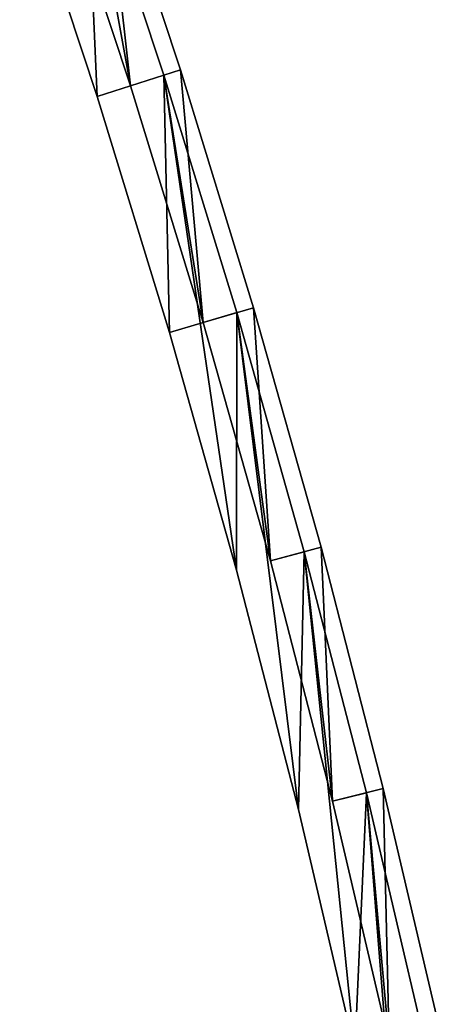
# Model space of a CAD drawing. Header units: millimetres. Extents: x -135 to 891, y -20 to 307.
# Tile 207 of 211: x 855 to 867, y 59 to 87. Entities that reach past the tile are written whole.
import ezdxf

# ---------------------------------------------------------------- set-up
doc = ezdxf.new("R2010")
doc.units = ezdxf.units.MM
doc.header["$LTSCALE"] = 65.185185
for name, color, linetype in [('60', 7, 'CONTINUOUS'), ('61', 7, 'CONTINUOUS'), ('62', 7, 'CONTINUOUS'), ('63', 7, 'CONTINUOUS'), ('64', 7, 'CONTINUOUS'), ('65', 7, 'CONTINUOUS'), ('73', 7, 'CONTINUOUS'), ('74', 7, 'CONTINUOUS'), ('75', 7, 'CONTINUOUS'), ('76', 7, 'CONTINUOUS'), ('77', 7, 'CONTINUOUS'), ('78', 7, 'CONTINUOUS')]:
    doc.layers.add(name, color=color, linetype=linetype)

msp = doc.modelspace()

# ---------------------------------------------------------------- linework, layer by layer
at = {"layer": '60', "color": 70, "linetype": 'Continuous', "true_color": 0x7ee600}
for points in [[(858.093, 84.87, 24), (856.813, 91.912, 24), (855.867, 91.586, 24), (858.093, 84.87, 24)], [(859.045, 85.174, 24), (856.813, 91.912, 24), (858.093, 84.87, 24), (859.045, 85.174, 24)], [(860.167, 78.103, 24), (859.045, 85.174, 24), (858.093, 84.87, 24), (860.167, 78.103, 24)], [(861.126, 78.386, 24), (859.045, 85.174, 24), (860.167, 78.103, 24), (861.126, 78.386, 24)], [(862.09, 71.286, 24), (861.126, 78.386, 24), (860.167, 78.103, 24), (862.09, 71.286, 24)], [(863.055, 71.546, 24), (861.126, 78.386, 24), (862.09, 71.286, 24), (863.055, 71.546, 24)], [(863.863, 64.417, 24), (863.055, 71.546, 24), (862.09, 71.286, 24), (863.863, 64.417, 24)], [(864.834, 64.656, 24), (863.055, 71.546, 24), (863.863, 64.417, 24), (864.834, 64.656, 24)], [(865.485, 57.498, 24), (864.834, 64.656, 24), (863.863, 64.417, 24), (865.485, 57.498, 24)], [(866.461, 57.715, 24), (864.834, 64.656, 24), (865.485, 57.498, 24), (866.461, 57.715, 24)]]:
    msp.add_3dface(points, dxfattribs=at)
at = {"layer": '61', "color": 70, "linetype": 'Continuous', "true_color": 0x7ee600}
for points in [[(858.093, 84.87, 30.5), (855.867, 91.586, 30.5), (857.286, 92.074, 30.5), (858.093, 84.87, 30.5)], [(859.522, 85.326, 30.5), (858.093, 84.87, 30.5), (857.286, 92.074, 30.5), (859.522, 85.326, 30.5)], [(860.167, 78.103, 30.5), (858.093, 84.87, 30.5), (859.522, 85.326, 30.5), (860.167, 78.103, 30.5)], [(861.606, 78.527, 30.5), (860.167, 78.103, 30.5), (859.522, 85.326, 30.5), (861.606, 78.527, 30.5)], [(862.09, 71.286, 30.5), (860.167, 78.103, 30.5), (861.606, 78.527, 30.5), (862.09, 71.286, 30.5)], [(863.538, 71.677, 30.5), (862.09, 71.286, 30.5), (861.606, 78.527, 30.5), (863.538, 71.677, 30.5)], [(863.863, 64.417, 30.5), (862.09, 71.286, 30.5), (863.538, 71.677, 30.5), (863.863, 64.417, 30.5)], [(865.319, 64.776, 30.5), (863.863, 64.417, 30.5), (863.538, 71.677, 30.5), (865.319, 64.776, 30.5)], [(865.485, 57.498, 30.5), (863.863, 64.417, 30.5), (865.319, 64.776, 30.5), (865.485, 57.498, 30.5)], [(866.949, 57.824, 30.5), (865.485, 57.498, 30.5), (865.319, 64.776, 30.5), (866.949, 57.824, 30.5)]]:
    msp.add_3dface(points, dxfattribs=at)
at = {"layer": '62', "color": 70, "linetype": 'Continuous', "true_color": 0x7ee600}
for points in [[(858.093, 84.87, 32.5), (857.286, 92.074, 32.5), (855.867, 91.586, 32.5), (858.093, 84.87, 32.5)], [(859.522, 85.326, 32.5), (857.286, 92.074, 32.5), (858.093, 84.87, 32.5), (859.522, 85.326, 32.5)], [(860.167, 78.103, 32.5), (859.522, 85.326, 32.5), (858.093, 84.87, 32.5), (860.167, 78.103, 32.5)], [(861.606, 78.527, 32.5), (859.522, 85.326, 32.5), (860.167, 78.103, 32.5), (861.606, 78.527, 32.5)], [(862.09, 71.286, 32.5), (861.606, 78.527, 32.5), (860.167, 78.103, 32.5), (862.09, 71.286, 32.5)], [(863.538, 71.677, 32.5), (861.606, 78.527, 32.5), (862.09, 71.286, 32.5), (863.538, 71.677, 32.5)], [(863.863, 64.417, 32.5), (863.538, 71.677, 32.5), (862.09, 71.286, 32.5), (863.863, 64.417, 32.5)], [(865.319, 64.776, 32.5), (863.538, 71.677, 32.5), (863.863, 64.417, 32.5), (865.319, 64.776, 32.5)], [(865.485, 57.498, 32.5), (865.319, 64.776, 32.5), (863.863, 64.417, 32.5), (865.485, 57.498, 32.5)], [(866.949, 57.824, 32.5), (865.319, 64.776, 32.5), (865.485, 57.498, 32.5), (866.949, 57.824, 32.5)]]:
    msp.add_3dface(points, dxfattribs=at)
at = {"layer": '63', "color": 70, "linetype": 'Continuous', "true_color": 0x7ee600}
for points in [[(858.093, 84.87, 39), (855.867, 91.586, 39), (856.813, 91.912, 39), (858.093, 84.87, 39)], [(859.045, 85.174, 39), (858.093, 84.87, 39), (856.813, 91.912, 39), (859.045, 85.174, 39)], [(860.167, 78.103, 39), (858.093, 84.87, 39), (859.045, 85.174, 39), (860.167, 78.103, 39)], [(861.126, 78.386, 39), (860.167, 78.103, 39), (859.045, 85.174, 39), (861.126, 78.386, 39)], [(862.09, 71.286, 39), (860.167, 78.103, 39), (861.126, 78.386, 39), (862.09, 71.286, 39)], [(863.055, 71.546, 39), (862.09, 71.286, 39), (861.126, 78.386, 39), (863.055, 71.546, 39)], [(863.863, 64.417, 39), (862.09, 71.286, 39), (863.055, 71.546, 39), (863.863, 64.417, 39)], [(864.834, 64.656, 39), (863.863, 64.417, 39), (863.055, 71.546, 39), (864.834, 64.656, 39)], [(865.485, 57.498, 39), (863.863, 64.417, 39), (864.834, 64.656, 39), (865.485, 57.498, 39)], [(866.461, 57.715, 39), (865.485, 57.498, 39), (864.834, 64.656, 39), (866.461, 57.715, 39)]]:
    msp.add_3dface(points, dxfattribs=at)
at = {"layer": '64', "color": 70, "linetype": 'Continuous', "true_color": 0x7ee600}
for points in [[(857.14, 84.566, 59), (856.813, 91.912, 59), (854.922, 91.261, 59), (857.14, 84.566, 59)], [(859.045, 85.174, 59), (856.813, 91.912, 59), (857.14, 84.566, 59), (859.045, 85.174, 59)], [(859.207, 77.821, 59), (859.045, 85.174, 59), (857.14, 84.566, 59), (859.207, 77.821, 59)], [(861.126, 78.386, 59), (859.045, 85.174, 59), (861.125, 71.025, 59), (861.126, 78.386, 59)], [(861.125, 71.025, 59), (859.045, 85.174, 59), (859.207, 77.821, 59), (861.125, 71.025, 59)], [(862.892, 64.178, 59), (861.126, 78.386, 59), (861.125, 71.025, 59), (862.892, 64.178, 59)], [(863.055, 71.546, 59), (861.126, 78.386, 59), (862.892, 64.178, 59), (863.055, 71.546, 59)], [(864.509, 57.28, 59), (863.055, 71.546, 59), (862.892, 64.178, 59), (864.509, 57.28, 59)], [(864.834, 64.656, 59), (863.055, 71.546, 59), (864.509, 57.28, 59), (864.834, 64.656, 59)], [(865.975, 50.332, 59), (864.834, 64.656, 59), (864.509, 57.28, 59), (865.975, 50.332, 59)], [(866.461, 57.715, 59), (864.834, 64.656, 59), (865.975, 50.332, 59), (866.461, 57.715, 59)]]:
    msp.add_3dface(points, dxfattribs=at)
at = {"layer": '65', "color": 70, "linetype": 'Continuous', "true_color": 0x7ee600}
for points in [[(857.14, 84.566, 4), (854.922, 91.261, 4), (856.813, 91.912, 4), (857.14, 84.566, 4)], [(859.045, 85.174, 4), (857.14, 84.566, 4), (856.813, 91.912, 4), (859.045, 85.174, 4)], [(859.207, 77.821, 4), (857.14, 84.566, 4), (859.045, 85.174, 4), (859.207, 77.821, 4)], [(861.126, 78.386, 4), (859.207, 77.821, 4), (859.045, 85.174, 4), (861.126, 78.386, 4)], [(861.125, 71.025, 4), (859.207, 77.821, 4), (861.126, 78.386, 4), (861.125, 71.025, 4)], [(862.892, 64.178, 4), (861.125, 71.025, 4), (861.126, 78.386, 4), (862.892, 64.178, 4)], [(863.055, 71.546, 4), (862.892, 64.178, 4), (861.126, 78.386, 4), (863.055, 71.546, 4)], [(864.509, 57.28, 4), (862.892, 64.178, 4), (863.055, 71.546, 4), (864.509, 57.28, 4)], [(864.834, 64.656, 4), (864.509, 57.28, 4), (863.055, 71.546, 4), (864.834, 64.656, 4)], [(865.975, 50.332, 4), (864.509, 57.28, 4), (864.834, 64.656, 4), (865.975, 50.332, 4)], [(866.461, 57.715, 4), (865.975, 50.332, 4), (864.834, 64.656, 4), (866.461, 57.715, 4)]]:
    msp.add_3dface(points, dxfattribs=at)
at = {"layer": '73', "color": 70, "linetype": 'Continuous', "true_color": 0x7ee600}
for points in [[(856.813, 91.912, 24), (859.045, 85.174, 24), (856.813, 91.912, 4), (856.813, 91.912, 24)], [(859.045, 85.174, 24), (859.045, 85.174, 4), (856.813, 91.912, 4), (859.045, 85.174, 24)], [(859.045, 85.174, 24), (861.126, 78.386, 24), (859.045, 85.174, 4), (859.045, 85.174, 24)], [(861.126, 78.386, 24), (861.126, 78.386, 4), (859.045, 85.174, 4), (861.126, 78.386, 24)], [(861.126, 78.386, 24), (863.055, 71.546, 24), (861.126, 78.386, 4), (861.126, 78.386, 24)], [(863.055, 71.546, 24), (863.055, 71.546, 4), (861.126, 78.386, 4), (863.055, 71.546, 24)], [(863.055, 71.546, 24), (864.834, 64.656, 24), (863.055, 71.546, 4), (863.055, 71.546, 24)], [(864.834, 64.656, 24), (864.834, 64.656, 4), (863.055, 71.546, 4), (864.834, 64.656, 24)], [(864.834, 64.656, 24), (866.461, 57.715, 24), (864.834, 64.656, 4), (864.834, 64.656, 24)], [(866.461, 57.715, 24), (866.461, 57.715, 4), (864.834, 64.656, 4), (866.461, 57.715, 24)]]:
    msp.add_3dface(points, dxfattribs=at)
at = {"layer": '74', "color": 60, "linetype": 'Continuous', "true_color": 0xabff00}
for points in [[(858.093, 84.87, 24), (855.867, 91.586, 24), (858.093, 84.87, 30.5), (858.093, 84.87, 24)], [(855.867, 91.586, 24), (855.867, 91.586, 30.5), (858.093, 84.87, 30.5), (855.867, 91.586, 24)], [(860.167, 78.103, 24), (858.093, 84.87, 24), (860.167, 78.103, 30.5), (860.167, 78.103, 24)], [(858.093, 84.87, 24), (858.093, 84.87, 30.5), (860.167, 78.103, 30.5), (858.093, 84.87, 24)], [(862.09, 71.286, 24), (860.167, 78.103, 24), (862.09, 71.286, 30.5), (862.09, 71.286, 24)], [(860.167, 78.103, 24), (860.167, 78.103, 30.5), (862.09, 71.286, 30.5), (860.167, 78.103, 24)], [(863.863, 64.417, 24), (862.09, 71.286, 24), (863.863, 64.417, 30.5), (863.863, 64.417, 24)], [(862.09, 71.286, 24), (862.09, 71.286, 30.5), (863.863, 64.417, 30.5), (862.09, 71.286, 24)], [(865.485, 57.498, 24), (863.863, 64.417, 24), (865.485, 57.498, 30.5), (865.485, 57.498, 24)], [(863.863, 64.417, 24), (863.863, 64.417, 30.5), (865.485, 57.498, 30.5), (863.863, 64.417, 24)]]:
    msp.add_3dface(points, dxfattribs=at)
at = {"layer": '75', "color": 150, "linetype": 'Continuous', "true_color": 0x0099ff}
for points in [[(859.522, 85.326, 30.5), (857.286, 92.074, 30.5), (859.522, 85.326, 32.5), (859.522, 85.326, 30.5)], [(857.286, 92.074, 30.5), (857.286, 92.074, 32.5), (859.522, 85.326, 32.5), (857.286, 92.074, 30.5)], [(861.606, 78.527, 30.5), (859.522, 85.326, 30.5), (861.606, 78.527, 32.5), (861.606, 78.527, 30.5)], [(859.522, 85.326, 30.5), (859.522, 85.326, 32.5), (861.606, 78.527, 32.5), (859.522, 85.326, 30.5)], [(863.538, 71.677, 30.5), (861.606, 78.527, 30.5), (863.538, 71.677, 32.5), (863.538, 71.677, 30.5)], [(861.606, 78.527, 30.5), (861.606, 78.527, 32.5), (863.538, 71.677, 32.5), (861.606, 78.527, 30.5)], [(865.319, 64.776, 30.5), (863.538, 71.677, 30.5), (865.319, 64.776, 32.5), (865.319, 64.776, 30.5)], [(863.538, 71.677, 30.5), (863.538, 71.677, 32.5), (865.319, 64.776, 32.5), (863.538, 71.677, 30.5)], [(866.949, 57.824, 30.5), (865.319, 64.776, 30.5), (866.949, 57.824, 32.5), (866.949, 57.824, 30.5)], [(865.319, 64.776, 30.5), (865.319, 64.776, 32.5), (866.949, 57.824, 32.5), (865.319, 64.776, 30.5)]]:
    msp.add_3dface(points, dxfattribs=at)
at = {"layer": '76', "color": 60, "linetype": 'Continuous', "true_color": 0xabff00}
for points in [[(858.093, 84.87, 32.5), (855.867, 91.586, 32.5), (858.093, 84.87, 39), (858.093, 84.87, 32.5)], [(855.867, 91.586, 32.5), (855.867, 91.586, 39), (858.093, 84.87, 39), (855.867, 91.586, 32.5)], [(860.167, 78.103, 32.5), (858.093, 84.87, 32.5), (860.167, 78.103, 39), (860.167, 78.103, 32.5)], [(858.093, 84.87, 32.5), (858.093, 84.87, 39), (860.167, 78.103, 39), (858.093, 84.87, 32.5)], [(862.09, 71.286, 32.5), (860.167, 78.103, 32.5), (862.09, 71.286, 39), (862.09, 71.286, 32.5)], [(860.167, 78.103, 32.5), (860.167, 78.103, 39), (862.09, 71.286, 39), (860.167, 78.103, 32.5)], [(863.863, 64.417, 32.5), (862.09, 71.286, 32.5), (863.863, 64.417, 39), (863.863, 64.417, 32.5)], [(862.09, 71.286, 32.5), (862.09, 71.286, 39), (863.863, 64.417, 39), (862.09, 71.286, 32.5)], [(865.485, 57.498, 32.5), (863.863, 64.417, 32.5), (865.485, 57.498, 39), (865.485, 57.498, 32.5)], [(863.863, 64.417, 32.5), (863.863, 64.417, 39), (865.485, 57.498, 39), (863.863, 64.417, 32.5)]]:
    msp.add_3dface(points, dxfattribs=at)
at = {"layer": '77', "color": 70, "linetype": 'Continuous', "true_color": 0x7ee600}
for points in [[(859.045, 85.174, 39), (856.813, 91.912, 39), (859.045, 85.174, 59), (859.045, 85.174, 39)], [(856.813, 91.912, 39), (856.813, 91.912, 59), (859.045, 85.174, 59), (856.813, 91.912, 39)], [(861.126, 78.386, 39), (859.045, 85.174, 39), (861.126, 78.386, 59), (861.126, 78.386, 39)], [(859.045, 85.174, 39), (859.045, 85.174, 59), (861.126, 78.386, 59), (859.045, 85.174, 39)], [(863.055, 71.546, 39), (861.126, 78.386, 39), (863.055, 71.546, 59), (863.055, 71.546, 39)], [(861.126, 78.386, 39), (861.126, 78.386, 59), (863.055, 71.546, 59), (861.126, 78.386, 39)], [(864.834, 64.656, 39), (863.055, 71.546, 39), (864.834, 64.656, 59), (864.834, 64.656, 39)], [(863.055, 71.546, 39), (863.055, 71.546, 59), (864.834, 64.656, 59), (863.055, 71.546, 39)], [(866.461, 57.715, 39), (864.834, 64.656, 39), (866.461, 57.715, 59), (866.461, 57.715, 39)], [(864.834, 64.656, 39), (864.834, 64.656, 59), (866.461, 57.715, 59), (864.834, 64.656, 39)]]:
    msp.add_3dface(points, dxfattribs=at)
at = {"layer": '78', "color": 70, "linetype": 'Continuous', "true_color": 0x7ee600}
for points in [[(857.14, 84.566, 59), (854.922, 91.261, 59), (857.14, 84.566, 4), (857.14, 84.566, 59)], [(854.922, 91.261, 59), (854.922, 91.261, 4), (857.14, 84.566, 4), (854.922, 91.261, 59)], [(859.207, 77.821, 59), (857.14, 84.566, 59), (859.207, 77.821, 4), (859.207, 77.821, 59)], [(857.14, 84.566, 59), (857.14, 84.566, 4), (859.207, 77.821, 4), (857.14, 84.566, 59)], [(861.125, 71.025, 59), (859.207, 77.821, 59), (861.125, 71.025, 4), (861.125, 71.025, 59)], [(859.207, 77.821, 59), (859.207, 77.821, 4), (861.125, 71.025, 4), (859.207, 77.821, 59)], [(862.892, 64.178, 59), (861.125, 71.025, 59), (862.892, 64.178, 4), (862.892, 64.178, 59)], [(861.125, 71.025, 59), (861.125, 71.025, 4), (862.892, 64.178, 4), (861.125, 71.025, 59)], [(864.509, 57.28, 59), (862.892, 64.178, 59), (864.509, 57.28, 4), (864.509, 57.28, 59)], [(862.892, 64.178, 59), (862.892, 64.178, 4), (864.509, 57.28, 4), (862.892, 64.178, 59)]]:
    msp.add_3dface(points, dxfattribs=at)

doc.saveas('drawing.dxf')
